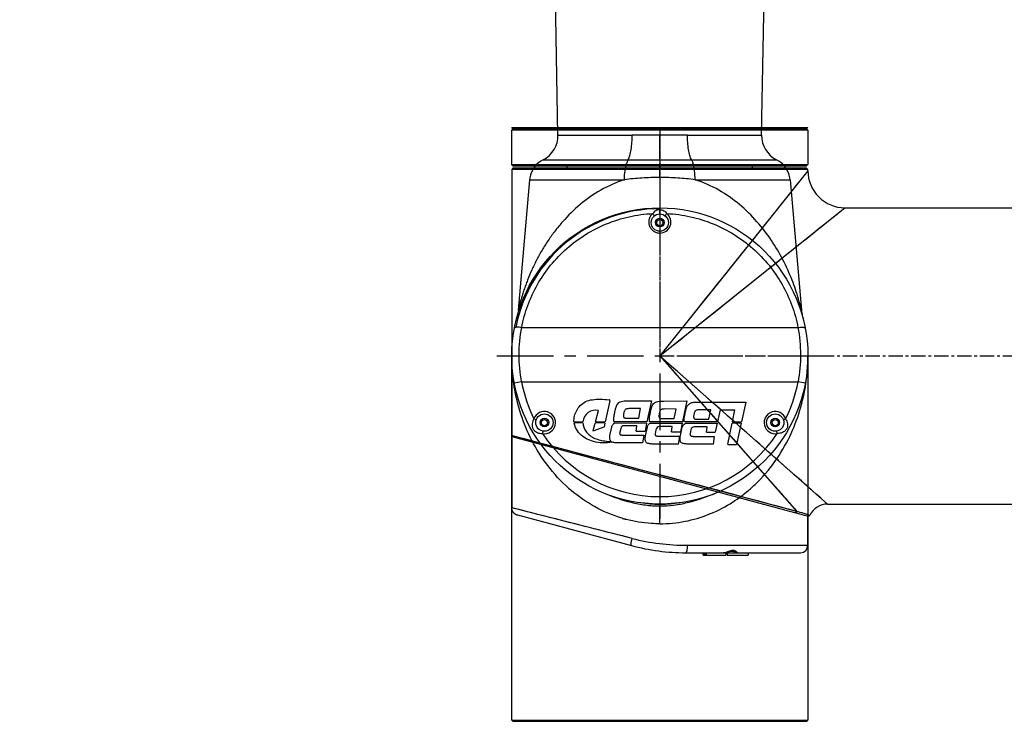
# Model space of a CAD drawing. Header units: millimetres. Extents: x 4164 to 11013, y 682 to 4081.
# Tile 22 of 35: x 5602 to 6001, y 1402 to 1686. Entities that reach past the tile are written whole.
import ezdxf

# ---------------------------------------------------------------- set-up
doc = ezdxf.new("R2010")
doc.units = ezdxf.units.MM
doc.linetypes.add('CENTER', pattern=[0.6, 0.375, -0.075, 0.075, -0.075])
doc.layers.add('dim', color=82, linetype='Continuous', lineweight=9)
doc.layers.add('老模组', color=7, linetype='Continuous')
doc.styles.add('TH_GBDIM', font='romans.shx', dxfattribs={"width": 0.8, "bigfont": 'gbcbig.shx'})
doc.dimstyles.new('TH_GBDIM', dxfattribs={"dimtxt": 3.5, "dimasz": 2.5, "dimexe": 2, "dimexo": 0, "dimgap": 1.5, "dimtad": 1, "dimdec": 1, "dimdsep": 46, "dimtxsty": 'TH_GBDIM', "dimcen": 2.5, "dimclrd": 3, "dimclre": 3, "dimclrt": 3, "dimadec": 0, "dimazin": 2, "dimtfac": 0.714286, "dimtdec": 1, "dimtmove": 0, "dimatfit": 3, "dimfxl": 1, "dimtzin": 0, "dimlwd": -1, "dimlwe": -1, "dimarcsym": 0})

# ---------------------------------------------------------------- blocks, each defined once
blk = doc.blocks.new('0120')
at = {"color": 7, "linetype": 'Continuous'}
for p, q in [((15862.41, -357.32), (15862.41, -284.82)), ((15982.41, -364.32), (15982.41, -284.82)), ((15862.42, -357.33), (15862.41, -357.32)), ((15890.91, -392.94), (15862.41, -357.32)), ((15862.52, -357.45), (15862.42, -357.33)), ((15982.41, -364.32), (15922.41, -432.32)), ((15980.08, -366.95), (15979.7, -367.39)), ((15829.91, -492.32), (15829.91, -372.32)), ((15830.41, -372.82), (15829.91, -372.32)), ((15830.41, -372.82), (15830.91, -372.32)), ((15830.41, -372.82), (15830.41, -491.82)), ((15830.91, -372.32), (15830.91, -492.32)), ((15830.91, -372.32), (15844.91, -372.32)), ((15844.91, -492.32), (15844.91, -372.32)), ((15845.41, -372.82), (15844.91, -372.32)), ((15845.41, -491.82), (15845.41, -372.82)), ((15846.41, -372.82), (15846.91, -372.32)), ((15846.41, -372.82), (15846.41, -491.82)), ((15846.91, -372.32), (15846.91, -492.32)), ((15847.41, -372.32), (15846.91, -372.32)), ((15847.41, -372.32), (15877.71, -396.56)), ((15955.07, -492.32), (15987.27, -372.14)), ((15986.29, -373.87), (15986.12, -374.42)), ((15986.67, -372.62), (15986.29, -373.87)), ((15987, -371.56), (15986.67, -372.62)), ((15987.27, -372.14), (15987, -371.56)), ((15999.12, -372.32), (15987.27, -372.32)), ((15999.12, -421.23), (15999.12, -372.32)), ((15851.58, -375.66), (15852.15, -376.11)), ((15922.41, -432.32), (15985.39, -376.74)), ((15985.39, -376.74), (15955.31, -489.95)), ((15985.88, -377.33), (15985.39, -376.74)), ((16002.12, -406.79), (16002.12, -375.32)), ((15961.07, -388.5), (15958.21, -391.74)), ((15969.47, -390.79), (15972.23, -388.36)), ((15874.85, -394.27), (15877.16, -396.12)), ((15922.41, -432.32), (15890.91, -392.94)), ((15956.75, -393.39), (15953.54, -397.04)), ((15958.21, -391.74), (15956.75, -393.39)), ((15877.71, -396.56), (15922.41, -432.32)), ((16002.12, -396.49), (16003.12, -396.49)), ((16003.12, -405.06), (16003.12, -396.49)), ((16002.12, -405.06), (16003.12, -405.06)), ((16002.12, -405.1), (16003.12, -405.1)), ((16002.12, -405.12), (16003.12, -405.12)), ((16002.12, -405.12), (16003.12, -405.12)), ((16002.12, -405.15), (16003.12, -405.15)), ((16002.12, -405.16), (16003.12, -405.16)), ((16002.12, -405.57), (16003.12, -405.57)), ((16002.12, -421.78), (16002.12, -406.83)), ((16003.12, -405.15), (16003.12, -405.16)), ((16003.12, -414.07), (16003.12, -405.57)), ((15939.1, -413.4), (15936.98, -415.81)), ((16002.12, -413.53), (16003.12, -413.53)), ((16002.12, -413.63), (16003.12, -413.63)), ((16002.12, -413.66), (16003.12, -413.66)), ((16002.12, -414.07), (16003.12, -414.07)), ((16002.12, -414.11), (16003.12, -414.11)), ((16002.12, -414.52), (16003.12, -414.52)), ((16003.12, -414.77), (16002.12, -414.77)), ((16003.12, -414.77), (16003.12, -414.16)), ((15996.32, -443.57), (15983.91, -492.32)), ((15986.83, -490.02), (15999.22, -443.78)), ((15955.31, -489.95), (15954.68, -492.32)), ((15955.31, -489.95), (15954.91, -491.47)), ((15955.59, -488.9), (15955.31, -489.95)), ((15986.82, -490.06), (15986.83, -490.02)), ((15830.41, -491.82), (15829.91, -492.32)), ((15830.41, -491.82), (15830.91, -492.32)), ((15844.91, -492.32), (15830.91, -492.32)), ((15845.41, -491.82), (15844.91, -492.32)), ((15846.41, -491.82), (15846.91, -492.32)), ((15846.91, -492.32), (15954.68, -492.32)), ((15955.17, -491.95), (15954.68, -492.32)), ((15955.07, -492.32), (15983.91, -492.32)), ((15985.9, -491.57), (15985.92, -491.55)), ((15985.91, -491.55), (15985.9, -491.57)), ((15985.91, -491.56), (15985.92, -491.55))]:
    blk.add_line(p, q, dxfattribs=at)
at = {"color": 1, "linetype": 'CENTER', "ltscale": 15.4432}
blk.add_line((15922.41, -432.32), (15922.41, -284.82), dxfattribs=at)
at = {"color": 1, "linetype": 'CENTER', "ltscale": 2.8448}
blk.add_line((15830.91, -432.32), (15922.41, -432.32), dxfattribs=at)
at = {"color": 7, "linetype": 'Continuous'}
for points in [[(15865.33, -360.97), (15864.94, -360.48), (15864.57, -360.03)], [(15867.24, -363.36), (15866.21, -362.08), (15865.76, -361.5)], [(15871.25, -368.37), (15869.75, -366.49), (15869.06, -365.63), (15868.41, -364.83), (15867.81, -364.07), (15867.24, -363.36)], [(15982.41, -364.32), (15982.39, -364.33), (15982.29, -364.45)], [(15877.98, -376.78), (15876.86, -375.39), (15875.8, -374.06), (15874.8, -372.8), (15873.84, -371.61), (15872.93, -370.47), (15872.06, -369.39), (15871.25, -368.37)], [(15976.66, -370.83), (15975.34, -372.32), (15974.63, -373.13)], [(15978.34, -368.93), (15977.26, -370.15), (15976.66, -370.83)], [(15979.7, -367.39), (15978.83, -368.38), (15978.34, -368.93)], [(15847.41, -372.32), (15847.42, -372.33), (15847.54, -372.43)], [(15850.11, -374.48), (15850.56, -374.84), (15851.05, -375.23)], [(15974.63, -373.13), (15973.06, -374.91), (15972.21, -375.87), (15971.32, -376.88), (15970.38, -377.95), (15969.39, -379.07)], [(15986.66, -372.61), (15986.49, -373.17), (15986.29, -373.87)], [(15987, -371.56), (15986.98, -371.63), (15986.92, -371.83), (15986.81, -372.17), (15986.66, -372.61)], [(15852.15, -376.11), (15853.43, -377.14), (15854.14, -377.7)], [(15854.14, -377.7), (15855.7, -378.95), (15856.56, -379.64), (15857.47, -380.36), (15858.43, -381.14), (15859.45, -381.95), (15860.53, -382.82), (15861.67, -383.73), (15862.87, -384.68)], [(15887.32, -388.46), (15885.81, -386.57), (15884.36, -384.76), (15882.97, -383.03), (15881.64, -381.36), (15880.36, -379.76), (15879.14, -378.24)], [(15985.39, -376.74), (15985.03, -378.09), (15984.63, -379.62), (15984.18, -381.32), (15983.68, -383.19), (15983.14, -385.23), (15982.56, -387.42), (15981.94, -389.76), (15981.27, -392.24), (15980.58, -394.85), (15979.86, -397.57), (15979.11, -400.39), (15978.33, -403.33), (15977.52, -406.37), (15976.69, -409.5), (15975.83, -412.72), (15974.96, -416.02), (15974.06, -419.4), (15973.15, -422.82), (15972.23, -426.29), (15971.3, -429.78), (15969.44, -436.78)], [(15983.38, -378.52), (15984.1, -377.88), (15984.77, -377.29), (15985.39, -376.74)], [(15968.35, -380.24), (15967.27, -381.47), (15966.13, -382.76)], [(15975.92, -385.1), (15977.03, -384.12), (15978.09, -383.18), (15979.1, -382.29), (15980.06, -381.45), (15980.96, -380.65), (15981.82, -379.9), (15982.62, -379.19)], [(15862.87, -384.68), (15864.13, -385.69), (15865.46, -386.76), (15866.85, -387.87), (15869.84, -390.26)], [(15964.95, -384.11), (15963.7, -385.51), (15962.41, -386.98), (15961.07, -388.5)], [(15972.23, -388.36), (15973.51, -387.22), (15975.92, -385.1)], [(15869.84, -390.26), (15871.44, -391.54), (15873.11, -392.88), (15874.85, -394.27)], [(15892.18, -394.53), (15890.5, -392.44), (15888.88, -390.41), (15888.37, -389.78)], [(15963.24, -396.29), (15964.89, -394.83), (15966.47, -393.43), (15969.47, -390.79)], [(15922.41, -432.32), (15920.21, -429.57), (15918.03, -426.84), (15915.86, -424.13), (15913.7, -421.44), (15911.56, -418.76), (15909.45, -416.13), (15907.37, -413.52), (15905.32, -410.96), (15903.3, -408.44), (15901.33, -405.98), (15899.4, -403.56), (15897.52, -401.21), (15895.69, -398.92), (15893.9, -396.69), (15892.18, -394.53)], [(15878.54, -397.23), (15880.5, -398.79), (15882.52, -400.41), (15884.61, -402.08), (15886.78, -403.81), (15889.01, -405.6), (15891.3, -407.43), (15893.65, -409.31), (15896.07, -411.24), (15898.53, -413.22), (15901.05, -415.23), (15903.61, -417.28), (15906.22, -419.37), (15908.86, -421.48), (15911.53, -423.61), (15914.22, -425.77), (15916.93, -427.94), (15919.66, -430.12), (15922.41, -432.32)], [(15953.54, -397.04), (15951.88, -398.92), (15950.17, -400.85), (15948.41, -402.85), (15946.61, -404.89), (15944.76, -406.98), (15942.87, -409.13), (15940.94, -411.31), (15939.1, -413.4)], [(15943.57, -413.64), (15945.77, -411.7), (15947.93, -409.8), (15950.03, -407.94), (15952.09, -406.13), (15954.09, -404.36), (15956.04, -402.64), (15957.93, -400.98), (15959.76, -399.36), (15961.53, -397.8)], [(16002.12, -406.83), (16002.11, -406.62), (16002.08, -406.23), (16002.01, -405.83), (16001.93, -405.43), (16001.85, -405.06), (16001.76, -404.73), (16001.68, -404.42), (16001.61, -404.14), (16001.55, -403.88), (16001.5, -403.65), (16001.46, -403.43), (16001.44, -403.23), (16001.44, -403.05), (16001.45, -402.87), (16001.47, -402.68), (16001.52, -402.5), (16001.57, -402.34), (16001.62, -402.2), (16001.67, -402.08), (16001.72, -401.97), (16001.77, -401.87), (16001.82, -401.78), (16001.86, -401.69), (16001.9, -401.61), (16001.94, -401.54), (16001.98, -401.46), (16002.01, -401.38), (16002.04, -401.29), (16002.07, -401.2), (16002.1, -401.1), (16002.11, -400.98), (16002.12, -400.89)], [(15922.41, -432.32), (15924.83, -430.18), (15927.24, -428.05), (15929.64, -425.93), (15932.02, -423.83), (15934.39, -421.74), (15936.73, -419.67), (15939.04, -417.63), (15941.33, -415.62), (15943.57, -413.64)], [(15936.98, -415.81), (15934.95, -418.1), (15932.9, -420.43), (15930.82, -422.78), (15928.74, -425.14), (15926.64, -427.52), (15924.52, -429.91), (15922.41, -432.32)], [(15969.44, -436.78), (15968.52, -440.26), (15967.6, -443.71), (15966.7, -447.11), (15965.81, -450.45), (15964.93, -453.75), (15964.07, -456.99), (15963.23, -460.15), (15962.42, -463.21), (15961.63, -466.16), (15960.88, -469), (15960.16, -471.69), (15959.49, -474.24), (15958.85, -476.63), (15957.7, -480.96)], [(15996.32, -443.57), (15995.83, -445.48), (15995.34, -447.4), (15994.85, -449.33), (15994.36, -451.27), (15993.87, -453.21), (15993.38, -455.14), (15992.89, -457.04), (15992.41, -458.94), (15991.93, -460.84), (15991.44, -462.74), (15990.96, -464.64), (15990.46, -466.58), (15989.96, -468.56), (15989.45, -470.56), (15988.94, -472.55), (15988.44, -474.52), (15987.95, -476.46), (15987.48, -478.31), (15987.03, -480.06), (15986.61, -481.72), (15986.21, -483.28), (15985.85, -484.72), (15985.51, -486.05), (15985.2, -487.27), (15984.92, -488.37), (15984.67, -489.34), (15984.46, -490.17)], [(15957.7, -480.96), (15957.19, -482.89), (15956.72, -484.66), (15956.3, -486.25), (15955.92, -487.67)], [(15986.05, -491.41), (15986.12, -491.34), (15986.2, -491.25), (15986.28, -491.14), (15986.37, -491.02), (15986.45, -490.89), (15986.54, -490.74), (15986.63, -490.57), (15986.71, -490.38), (15986.78, -490.17), (15986.82, -490.06)], [(15954.78, -491.94), (15954.71, -492.22), (15954.68, -492.32)], [(15984.29, -490.85), (15984.15, -491.4), (15984.04, -491.81), (15983.97, -492.1), (15983.92, -492.26), (15983.91, -492.32)]]:
    blk.add_lwpolyline(points, dxfattribs=at)
for centre, radius, start, end in [((15847.41, -357.32), 15, 270, 360), ((15990.41, -364.32), 8, 180, 244.7976), ((15999.12, -375.32), 3, 0, 90), ((15917.12, -421.78), 85, 345, 0), ((15983.95, -489.35), 2.95, 306.7763, 311.3946), ((15983.78, -489.26), 3.14, 316.7274, 320.6368), ((15983.7, -489.19), 3.24, 320.6288, 322.892), ((15983.69, -489.18), 3.25, 322.89, 323.1403), ((15983.69, -489.18), 3.25, 323.1403, 323.3892)]:
    blk.add_arc(centre, radius, start, end, dxfattribs=at)
for points, knots in [([(15986.12, -374.42), (15986.06, -374.6), (15985.82, -375.37), (15985.58, -376.14), (15985.39, -376.74)], [0, 0, 0, 0, 0.232481, 1, 1, 1, 1]), ([(16002.12, -406.83), (16002.11, -406.5), (16002, -405.81), (16001.67, -404.81), (16001.35, -403.96), (16001.15, -403.27), (16001.08, -402.77), (16001.12, -402.31), (16001.24, -401.92), (16001.42, -401.59), (16001.6, -401.34), (16001.78, -401.15), (16001.91, -401.02), (16002, -400.95), (16002.05, -400.92), (16002.09, -400.9), (16002.1, -400.89), (16002.11, -400.88)], [0, 0, 0, 0, 0.154813, 0.322005, 0.493344, 0.576745, 0.655369, 0.726812, 0.790529, 0.846956, 0.896039, 0.937079, 0.96897, 0.981079, 0.990396, 0.996751, 1, 1, 1, 1]), ([(16002.11, -400.88), (16002.11, -400.88), (16002.11, -400.88), (16002.12, -400.89), (16002.12, -400.89)], [0, 0, 0, 0, 0.643421, 1, 1, 1, 1]), ([(15996.32, -443.57), (15997.25, -439.93), (15998.65, -432.52), (15999.12, -424.99), (15999.12, -421.23)], [0, 0, 0, 0, 0.499981, 1, 1, 1, 1]), ([(15999.12, -421.23), (15999.48, -421.23), (16000.03, -421.25), (16000.74, -421.31), (16001.21, -421.38), (16001.59, -421.47), (16001.85, -421.55), (16001.99, -421.63), (16002.07, -421.69), (16002.12, -421.75), (16002.12, -421.78)], [0, 0, 0, 0, 0.353457, 0.525973, 0.681011, 0.808338, 0.902962, 0.937367, 0.96399, 1, 1, 1, 1]), ([(15999.22, -443.78), (15999.21, -443.82), (15999.16, -443.87), (15999.07, -443.9), (15998.92, -443.94), (15998.67, -443.95), (15998.3, -443.94), (15997.86, -443.89), (15997.18, -443.78), (15996.67, -443.66), (15996.32, -443.57)], [0, 0, 0, 0, 0.035705, 0.06191, 0.095681, 0.18847, 0.313767, 0.467351, 0.639864, 1, 1, 1, 1]), ([(15986.3, -491.12), (15986.35, -491.05), (15986.57, -490.73), (15986.73, -490.36), (15986.82, -490.06)], [0, 0, 0, 0, 0.221032, 1, 1, 1, 1]), ([(15985.71, -491.72), (15985.45, -491.91), (15984.87, -492.22), (15984.23, -492.32), (15983.91, -492.32)], [0, 0, 0, 0, 0.509133, 1, 1, 1, 1]), ([(15985.92, -491.55), (15985.92, -491.54), (15985.97, -491.5), (15986.02, -491.45), (15986.06, -491.4)], [0, 0, 0, 0, 0.156545, 1, 1, 1, 1])]:
    blk.add_open_spline(points, degree=3, knots=knots, dxfattribs=at)
at = {"layer": '老模组', "color": 7, "linetype": 'Continuous'}
for p, q in [((15846.41, -394.82), (15845.41, -394.82)), ((15846.41, -469.82), (15845.41, -469.82))]:
    blk.add_line(p, q, dxfattribs=at)
blk = doc.blocks.new('*D24')
at = {"layer": 'Defpoints', "color": 0, "transparency": 16777216}
for p in [(4951.87, 1733.73), (4574.25, 1309.73), (5765.66, 1309.73)]:
    blk.add_point(p, dxfattribs=at)
at = {"layer": 'dim', "color": 3, "transparency": 16777216}
for p, q in [((4951.87, 1733.73), (4568.25, 1733.73)), ((4574.25, 1709.73), (4574.25, 1333.73)), ((5765.66, 1309.73), (4568.25, 1309.73))]:
    blk.add_line(p, q, dxfattribs=at)
for points in [[(4570.25, 1709.73), (4578.25, 1709.73), (4574.25, 1733.73)], [(4570.25, 1333.73), (4578.25, 1333.73), (4574.25, 1309.73)]]:
    blk.add_solid(points, dxfattribs=at)
at = {"layer": 'dim', "color": 3, "transparency": 16777216, "insert": (4553.25, 1521.73), "char_height": 30, "attachment_point": 5, "rotation": 90, "style": 'TH_GBDIM'}
blk.add_mtext('424', dxfattribs=at)

msp = doc.modelspace()

# ---------------------------------------------------------------- linework, layer by layer
at = {"color": 7, "linetype": 'Continuous'}
for p, q in [((5819.69, 1639.19), (5813.91, 1970.13)), ((5902.22, 1639.19), (5908, 1970.13)), ((5819.69, 1639.19), (5849.73, 1639.19)), ((5860.95, 1629.17), (5860.95, 1639.21)), ((5872.18, 1639.19), (5902.22, 1639.19)), ((5813.65, 1629.18), (5848.09, 1629.18)), ((5848.09, 1629.18), (5860.95, 1629.17)), ((5860.95, 1629.17), (5873.82, 1629.18)), ((5860.95, 1629.17), (5860.95, 1627.73)), ((5860.95, 1629.17), (5865.25, 1629.17)), ((5873.82, 1629.18), (5908.26, 1629.18)), ((5860.95, 1622.03), (5860.95, 1627.73)), ((5808.2, 1621.13), (5803.58, 1568.3)), ((5808.2, 1621.13), (5846.6, 1621.13)), ((5860.95, 1622.03), (5860.95, 1608.98)), ((5875.3, 1621.13), (5913.71, 1621.13)), ((5913.71, 1621.13), (5918.33, 1568.3)), ((5860.95, 1607.82), (5860.95, 1608.98)), ((5860.95, 1607.23), (5860.95, 1607.82)), ((5860.95, 1600.23), (5860.95, 1599.49)), ((5804.97, 1561.2), (5916.94, 1561.2)), ((5800.95, 1402.23), (5800.95, 1549.73)), ((5920.95, 1549.73), (5920.95, 1402.23)), ((5920.95, 1549.59), (5920.95, 1549.73)), ((5804.94, 1539.2), (5801.99, 1538.64)), ((5804.94, 1539.2), (5916.97, 1539.2)), ((5919.92, 1538.64), (5916.97, 1539.2)), ((5840.7, 1531.5), (5838.79, 1523.04)), ((5847.86, 1531.54), (5857.61, 1531.52)), ((5853.14, 1528.38), (5848.38, 1528.39)), ((5852.39, 1524.56), (5853.14, 1528.38)), ((5857.61, 1531.52), (5855.72, 1523)), ((5862.61, 1531.47), (5871.93, 1531.48)), ((5867.54, 1528.23), (5862.79, 1528.24)), ((5866.79, 1524.4), (5867.54, 1528.23)), ((5871.93, 1531.48), (5870.18, 1523.11)), ((5876.68, 1531.07), (5895.54, 1531.05)), ((5895.76, 1530.94), (5894.01, 1522.98)), ((5895.54, 1531.05), (5895.76, 1530.94)), ((5809.96, 1524.27), (5810.9, 1523.92)), ((5834.93, 1523.04), (5836.13, 1527.61)), ((5847.11, 1524.56), (5852.39, 1524.56)), ((5861.51, 1524.41), (5866.79, 1524.4)), ((5881.61, 1527.92), (5876.86, 1527.93)), ((5880.86, 1524.09), (5881.61, 1527.92)), ((5885.39, 1527.93), (5884.29, 1522.97)), ((5885.39, 1527.93), (5891.37, 1527.84)), ((5890.4, 1522.99), (5891.37, 1527.84)), ((5911.01, 1523.92), (5911.95, 1524.27)), ((5826.75, 1520.76), (5826.33, 1522.06)), ((5829.82, 1522.57), (5826.36, 1522.58)), ((5833.97, 1519.47), (5834.78, 1522.47)), ((5838.29, 1520.93), (5834.17, 1519.33)), ((5838.67, 1522.55), (5834.92, 1522.58)), ((5834.93, 1523.04), (5838.79, 1523.04)), ((5838.67, 1522.55), (5838.36, 1521.03)), ((5840.74, 1517.47), (5841.46, 1520.86)), ((5855.72, 1523), (5842.64, 1523.02)), ((5842.66, 1522.57), (5855.59, 1522.54)), ((5845.09, 1520.38), (5844.68, 1518.37)), ((5851.48, 1521.42), (5846.39, 1521.42)), ((5851.31, 1519.31), (5851.61, 1521.26)), ((5855.59, 1522.54), (5854.95, 1519.31)), ((5855.18, 1517.43), (5855.91, 1520.82)), ((5870.04, 1522.99), (5857.07, 1523.01)), ((5857.1, 1522.53), (5870.03, 1522.5)), ((5865.94, 1521.11), (5860.83, 1521.11)), ((5865.71, 1519), (5866.02, 1521)), ((5866.02, 1521), (5865.94, 1521.11)), ((5869.3, 1517.45), (5870.03, 1520.83)), ((5870.03, 1522.5), (5869.34, 1519)), ((5884.29, 1522.97), (5871.15, 1522.99)), ((5871.51, 1522.51), (5884.15, 1522.48)), ((5880.06, 1520.97), (5874.95, 1520.97)), ((5875.58, 1524.1), (5880.86, 1524.09)), ((5879.81, 1518.89), (5880.14, 1520.87)), ((5880.14, 1520.87), (5880.06, 1520.97)), ((5884.15, 1522.48), (5883.43, 1518.88)), ((5888.54, 1514.01), (5890.23, 1522.48)), ((5893.91, 1522.47), (5890.23, 1522.48)), ((5890.4, 1522.99), (5894.01, 1522.98)), ((5893.91, 1522.47), (5892.06, 1513.9)), ((5813.58, 1519.28), (5813.4, 1518.3)), ((5846.06, 1517.67), (5854.35, 1517.66)), ((5851.31, 1519.31), (5854.95, 1519.31)), ((5854.53, 1517.47), (5853.88, 1514.55)), ((5859.4, 1519.82), (5859.1, 1518.24)), ((5860.4, 1517.25), (5868.69, 1517.24)), ((5865.71, 1519), (5869.34, 1519)), ((5868.87, 1517.05), (5868.41, 1513.96)), ((5873.54, 1519.82), (5873.22, 1518.28)), ((5874.52, 1517.15), (5883, 1517.15)), ((5879.81, 1518.89), (5883.43, 1518.88)), ((5883, 1517.15), (5882.53, 1513.97)), ((5908.5, 1518.3), (5908.33, 1519.28)), ((5853.88, 1514.55), (5843.79, 1514.57)), ((5868.41, 1513.96), (5858.23, 1513.97)), ((5882.53, 1513.97), (5872.35, 1513.98)), ((5888.63, 1513.92), (5888.54, 1514.01)), ((5888.63, 1513.92), (5892.06, 1513.9)), ((5899.54, 1497.66), (5899.58, 1497.7)), ((5899.54, 1497.66), (5899.59, 1497.7)), ((5896.87, 1495.26), (5896.99, 1495.36)), ((5896.87, 1495.26), (5896.99, 1495.36)), ((5860.95, 1489.55), (5860.95, 1488.97)), ((5860.95, 1481.73), (5860.95, 1488.97)), ((5845.77, 1483.95), (5845.69, 1483.97)), ((5845.77, 1483.95), (5845.69, 1483.97)), ((5847.03, 1483.59), (5846.97, 1483.6)), ((5847.03, 1483.59), (5846.97, 1483.6)), ((5801.45, 1401.73), (5800.95, 1402.23)), ((5800.95, 1402.23), (5920.95, 1402.23)), ((5801.45, 1401.73), (5920.45, 1401.73)), ((5920.45, 1401.73), (5920.95, 1402.23))]:
    msp.add_line(p, q, dxfattribs=at)
at = {"color": 1, "linetype": 'CENTER', "ltscale": 60.96}
for p, q in [((5860.95, 1615.73), (5860.95, 1483.73)), ((5794.95, 1549.73), (5926.95, 1549.73))]:
    msp.add_line(p, q, dxfattribs=at)
at = {"color": 7, "linetype": 'Continuous'}
for points in [[(5813.65, 1629.18), (5812.78, 1628.68), (5811.93, 1628.07), (5811.15, 1627.38), (5810.45, 1626.62), (5809.83, 1625.78), (5809.3, 1624.89), (5808.87, 1623.95), (5808.54, 1622.96), (5808.31, 1621.94), (5808.2, 1621.13)], [(5848.09, 1629.18), (5849.5, 1629.18), (5850.89, 1629.18), (5852.27, 1629.18), (5853.61, 1629.18), (5854.94, 1629.17), (5856.33, 1629.17), (5857.81, 1629.17), (5859.35, 1629.17), (5860.95, 1629.17)], [(5865.25, 1629.17), (5866.63, 1629.17), (5868, 1629.18), (5869.4, 1629.18), (5870.84, 1629.18), (5872.32, 1629.18), (5873.82, 1629.18)], [(5913.71, 1621.13), (5913.6, 1621.94), (5913.37, 1622.96), (5913.04, 1623.95), (5912.61, 1624.89), (5912.08, 1625.78), (5911.46, 1626.62), (5910.76, 1627.38), (5909.98, 1628.07), (5909.13, 1628.68), (5908.26, 1629.18)], [(5918.33, 1568.3), (5918.34, 1568.14), (5918.39, 1567.72), (5918.45, 1567.3), (5918.52, 1566.88), (5918.61, 1566.46), (5918.7, 1566.05), (5918.81, 1565.64)]]:
    msp.add_lwpolyline(points, dxfattribs=at)
for centre, radius in [((5860.95, 1549.73), 60), ((5860.95, 1603.73), 3.5), ((5860.95, 1603.73), 1.75), ((5860.95, 1603.73), 1.25), ((5814.19, 1522.73), 3.5), ((5814.19, 1522.73), 1.75), ((5907.72, 1522.73), 3.5), ((5907.72, 1522.73), 1.75), ((5814.19, 1522.73), 1.25), ((5907.72, 1522.73), 1.25)]:
    msp.add_circle(centre, radius, dxfattribs=at)
for centre, radius, start, end in [((5808.69, 1639), 11, 296.8137, 1), ((5913.22, 1639), 11, 179.0003, 243.1865), ((5860.95, 1549.86), 59.5, 89.9943, 168.9124), ((5860.95, 1603.99), 4.5, 270.0004, 49.9361), ((5843.82, 1549.73), 77.14, 359.0933, 359.8973), ((5860.95, 1549.73), 57, 190.648, 206.5356), ((5860.95, 1549.73), 57, 333.4644, 349.352), ((5840.35, 1531.58), 0.36, 347.2688, 83.4598), ((5814.19, 1522.73), 4.5, 259.9453, 160.0547), ((5834.98, 1522.53), 5.21, 77.2778, 174.0366), ((5907.72, 1522.73), 4.5, 19.9453, 280.0547), ((5828.17, 1549.45), 26.42, 265.6038, 273.5297), ((5834.92, 1522.43), 0.144, 89.5822, 166.3061), ((5838.22, 1521.06), 0.144, 296.7998, 348.4884), ((5846.31, 1520.19), 1.23, 86.3282, 171.4126), ((5860.84, 1519.66), 1.45, 90.1275, 173.8933), ((5870.04, 1523.14), 0.144, 269.4783, 348.1542), ((5874.95, 1519.53), 1.44, 89.9978, 168.3661), ((5860.95, 1549.73), 57, 213.4644, 326.5356), ((5864.89, 1542.32), 61.67, 226.9852, 229.7334), ((5832.55, 1619.46), 135.29, 291.7482, 291.9059), ((5829.05, 1628.15), 144.66, 291.9069, 292.1354), ((5860.95, 1532.69), 43.14, 270.0003, 270.4571), ((5861.2, 1535.98), 54.28, 253.4817, 254.8057), ((5861.17, 1535.88), 54.17, 254.8699, 255.2119)]:
    msp.add_arc(centre, radius, start, end, dxfattribs=at)
for points, knots in [([(5848.09, 1629.18), (5848.38, 1629.72), (5848.87, 1631.09), (5849.57, 1634.43), (5849.74, 1637.23), (5849.73, 1639.19)], [0, 0, 0, 0, 0.180398, 0.423711, 1, 1, 1, 1]), ([(5860.95, 1639.21), (5860.01, 1639.21), (5856.27, 1639.2), (5852.52, 1639.19), (5849.73, 1639.19)], [0, 0, 0, 0, 0.253247, 1, 1, 1, 1]), ([(5872.18, 1639.19), (5871.26, 1639.19), (5867.52, 1639.19), (5863.78, 1639.21), (5860.95, 1639.21)], [0, 0, 0, 0, 0.245471, 1, 1, 1, 1]), ([(5873.82, 1629.18), (5873.53, 1629.72), (5873.04, 1631.09), (5872.34, 1634.43), (5872.17, 1637.23), (5872.18, 1639.19)], [0, 0, 0, 0, 0.180399, 0.423712, 1, 1, 1, 1]), ([(5848.09, 1629.18), (5848.04, 1629.08), (5847.81, 1628.61), (5847.63, 1628.11), (5847.51, 1627.72)], [0, 0, 0, 0, 0.221307, 1, 1, 1, 1]), ([(5873.82, 1629.18), (5873.87, 1629.08), (5874.1, 1628.61), (5874.28, 1628.11), (5874.4, 1627.72)], [0, 0, 0, 0, 0.221301, 1, 1, 1, 1]), ([(5846.62, 1621.13), (5846.64, 1622.34), (5846.8, 1624.55), (5847.22, 1626.75), (5847.51, 1627.72)], [0, 0, 0, 0, 0.543312, 1, 1, 1, 1]), ([(5875.29, 1621.13), (5875.26, 1622.33), (5875.1, 1624.55), (5874.69, 1626.75), (5874.4, 1627.72)], [0, 0, 0, 0, 0.543375, 1, 1, 1, 1]), ([(5846.6, 1621.13), (5843.27, 1620.05), (5836.92, 1617.19), (5828.54, 1611.29), (5822.6, 1605.45), (5818.47, 1600.44), (5815.7, 1596.57), (5813.2, 1592.61), (5810.98, 1588.58), (5809.03, 1584.52), (5807.6, 1581.13), (5806.6, 1578.45), (5805.91, 1576.49), (5805.3, 1574.61), (5804.75, 1572.79), (5804.32, 1571.24), (5803.91, 1569.65), (5803.79, 1569.21), (5803.55, 1568.18), (5803.58, 1568.3)], [0, 0, 0, 0, 0.148017, 0.291471, 0.430452, 0.498404, 0.565337, 0.63123, 0.695994, 0.759462, 0.82124, 0.851266, 0.880497, 0.908669, 0.935256, 0.959534, 0.980099, 0.994613, 1, 1, 1, 1]), ([(5860.95, 1622.03), (5858.54, 1622.03), (5853.74, 1621.88), (5848.97, 1621.41), (5846.62, 1621.13)], [0, 0, 0, 0, 0.504518, 1, 1, 1, 1]), ([(5875.29, 1621.13), (5872.94, 1621.41), (5868.16, 1621.88), (5863.37, 1622.03), (5860.95, 1622.03)], [0, 0, 0, 0, 0.495482, 1, 1, 1, 1]), ([(5918.33, 1568.3), (5917.97, 1569.8), (5916.91, 1573.9), (5913.6, 1583.65), (5908.09, 1594.37), (5900.44, 1604.34), (5893.36, 1611.29), (5884.99, 1617.19), (5878.64, 1620.05), (5875.3, 1621.13)], [0, 0, 0, 0, 0.064856, 0.178906, 0.434463, 0.569343, 0.70839, 0.851913, 1, 1, 1, 1]), ([(5860.95, 1608.98), (5860.66, 1608.98), (5860.09, 1608.9), (5859.3, 1608.57), (5858.62, 1608.07), (5858.24, 1607.65), (5858.06, 1607.43)], [0, 0, 0, 0, 0.25716, 0.504239, 0.749045, 1, 1, 1, 1]), ([(5860.95, 1608.98), (5861.24, 1608.98), (5861.82, 1608.9), (5862.6, 1608.56), (5863.29, 1608.07), (5863.67, 1607.66), (5863.85, 1607.43)], [0, 0, 0, 0, 0.257044, 0.504112, 0.749146, 1, 1, 1, 1]), ([(5804.97, 1561.2), (5805.55, 1564.25), (5807.22, 1570.28), (5811.18, 1578.81), (5816.51, 1586.61), (5823.09, 1593.46), (5830.75, 1599.16), (5839.29, 1603.52), (5848.48, 1606.4), (5854.86, 1607.27), (5858.06, 1607.43)], [0, 0, 0, 0, 0.123039, 0.246502, 0.370536, 0.495233, 0.620618, 0.746636, 0.873159, 1, 1, 1, 1]), ([(5858.06, 1607.43), (5857.71, 1607.14), (5857.1, 1606.44), (5856.54, 1605.18), (5856.39, 1603.81), (5856.65, 1602.46), (5857.3, 1601.24), (5858.3, 1600.27), (5859.55, 1599.64), (5860.49, 1599.49), (5860.95, 1599.49)], [0, 0, 0, 0, 0.125197, 0.249159, 0.372578, 0.496041, 0.620307, 0.745787, 0.872496, 1, 1, 1, 1]), ([(5858.7, 1606.41), (5858.71, 1606.42), (5858.72, 1606.45), (5858.7, 1606.51), (5858.66, 1606.61), (5858.55, 1606.81), (5858.35, 1607.09), (5858.16, 1607.32), (5858.06, 1607.43)], [0, 0, 0, 0, 0.02701, 0.076596, 0.160045, 0.280788, 0.619769, 1, 1, 1, 1]), ([(5863.21, 1606.41), (5863.2, 1606.42), (5863.19, 1606.46), (5863.23, 1606.59), (5863.36, 1606.82), (5863.58, 1607.12), (5863.76, 1607.33), (5863.85, 1607.43)], [0, 0, 0, 0, 0.032259, 0.093079, 0.325421, 0.662445, 1, 1, 1, 1]), ([(5863.85, 1607.43), (5867.05, 1607.27), (5873.43, 1606.4), (5882.62, 1603.52), (5891.16, 1599.16), (5898.82, 1593.46), (5905.4, 1586.61), (5910.73, 1578.81), (5914.68, 1570.28), (5916.36, 1564.25), (5916.94, 1561.2)], [0, 0, 0, 0, 0.126831, 0.253354, 0.379372, 0.504756, 0.629453, 0.753486, 0.876956, 1, 1, 1, 1]), ([(5804.97, 1561.2), (5804.62, 1561.26), (5804.09, 1561.33), (5803.41, 1561.36), (5802.96, 1561.35), (5802.62, 1561.32), (5802.4, 1561.26), (5802.2, 1561.2), (5802.04, 1561.1), (5802.02, 1560.98)], [0, 0, 0, 0, 0.347855, 0.516108, 0.6675, 0.793246, 0.845225, 0.889577, 1, 1, 1, 1]), ([(5804.94, 1539.2), (5804.27, 1542.85), (5803.62, 1550.23), (5804.3, 1557.61), (5804.97, 1561.2)], [0, 0, 0, 0, 0.50407, 1, 1, 1, 1]), ([(5916.94, 1561.2), (5917.29, 1561.26), (5917.81, 1561.33), (5918.49, 1561.36), (5918.94, 1561.36), (5919.28, 1561.32), (5919.5, 1561.27), (5919.7, 1561.2), (5919.87, 1561.1), (5919.89, 1560.98)], [0, 0, 0, 0, 0.345058, 0.512872, 0.664504, 0.791029, 0.843491, 0.888321, 1, 1, 1, 1]), ([(5916.94, 1561.2), (5917.6, 1557.61), (5918.29, 1550.23), (5917.64, 1542.85), (5916.97, 1539.2)], [0, 0, 0, 0, 0.495852, 1, 1, 1, 1]), ([(5801.76, 1538.61), (5801.64, 1539.41), (5801.23, 1542.61), (5801.01, 1545.83), (5800.97, 1548.25)], [0, 0, 0, 0, 0.250534, 1, 1, 1, 1]), ([(5920.15, 1538.61), (5920.27, 1539.43), (5920.69, 1542.72), (5920.91, 1546.03), (5920.94, 1548.51)], [0, 0, 0, 0, 0.250544, 1, 1, 1, 1]), ([(5822.82, 1497.23), (5819.79, 1500.06), (5814.39, 1506.21), (5808.22, 1516.55), (5803.97, 1527.4), (5802.31, 1534.88), (5801.76, 1538.61)], [0, 0, 0, 0, 0.263618, 0.515799, 0.760262, 1, 1, 1, 1]), ([(5899.59, 1497.7), (5902.54, 1500.52), (5907.8, 1506.63), (5913.82, 1516.84), (5917.97, 1527.55), (5919.61, 1534.93), (5920.15, 1538.61)], [0, 0, 0, 0, 0.263273, 0.515415, 0.760022, 1, 1, 1, 1]), ([(5826.15, 1523.1), (5826.14, 1523.87), (5826.31, 1525.45), (5827.21, 1527.68), (5828.64, 1529.77), (5830.84, 1531.44), (5833.73, 1532.11), (5836.95, 1532.25), (5839.2, 1532.08), (5840.39, 1531.94)], [0, 0, 0, 0, 0.118906, 0.240118, 0.367791, 0.503678, 0.653492, 0.81658, 1, 1, 1, 1]), ([(5842.64, 1523.02), (5842.57, 1523.02), (5842.42, 1523.08), (5842.29, 1523.3), (5842.25, 1523.56), (5842.28, 1523.84), (5842.31, 1524.14), (5842.3, 1524.43), (5842.32, 1524.73), (5842.37, 1525.04), (5842.42, 1525.36), (5842.48, 1525.7), (5842.55, 1526.08), (5842.64, 1526.49), (5842.74, 1526.95), (5842.85, 1527.47), (5842.98, 1528.05), (5843.14, 1528.7), (5843.34, 1529.42), (5843.71, 1530.2), (5844.39, 1530.92), (5845.41, 1531.33), (5846.59, 1531.52), (5847.43, 1531.55), (5847.86, 1531.54)], [0, 0, 0, 0, 0.017286, 0.037046, 0.059054, 0.08277, 0.107473, 0.132165, 0.156819, 0.18221, 0.208929, 0.237624, 0.269049, 0.30388, 0.342768, 0.386385, 0.435475, 0.490937, 0.553277, 0.622993, 0.702775, 0.792147, 0.891801, 1, 1, 1, 1]), ([(5848.38, 1528.39), (5848.19, 1528.38), (5847.83, 1528.32), (5847.29, 1528.27), (5846.85, 1527.99), (5846.6, 1527.54), (5846.44, 1527.04), (5846.33, 1526.52), (5846.22, 1526.02), (5846.16, 1525.55), (5846.21, 1525.13), (5846.38, 1524.78), (5846.72, 1524.57), (5846.97, 1524.56), (5847.11, 1524.56)], [0, 0, 0, 0, 0.101953, 0.195184, 0.280493, 0.367721, 0.459279, 0.556732, 0.64862, 0.730106, 0.803162, 0.868405, 0.930721, 1, 1, 1, 1]), ([(5857.07, 1523.01), (5857.01, 1523.01), (5856.86, 1523.07), (5856.74, 1523.27), (5856.69, 1523.52), (5856.72, 1523.8), (5856.74, 1524.09), (5856.73, 1524.41), (5856.76, 1524.74), (5856.81, 1525.09), (5856.87, 1525.46), (5856.94, 1525.85), (5857.03, 1526.28), (5857.13, 1526.74), (5857.24, 1527.23), (5857.36, 1527.78), (5857.5, 1528.38), (5857.66, 1529.04), (5857.91, 1529.76), (5858.4, 1530.47), (5859.19, 1531.04), (5860.22, 1531.34), (5861.38, 1531.45), (5862.19, 1531.48), (5862.61, 1531.47)], [0, 0, 0, 0, 0.016498, 0.035171, 0.055645, 0.078025, 0.102235, 0.127774, 0.154584, 0.183069, 0.213398, 0.245938, 0.281056, 0.319036, 0.360179, 0.405079, 0.454628, 0.509917, 0.571023, 0.639522, 0.717189, 0.803483, 0.898055, 1, 1, 1, 1]), ([(5862.79, 1528.24), (5862.59, 1528.23), (5862.23, 1528.17), (5861.69, 1528.12), (5861.25, 1527.84), (5861, 1527.39), (5860.84, 1526.89), (5860.73, 1526.37), (5860.62, 1525.87), (5860.57, 1525.4), (5860.61, 1524.98), (5860.78, 1524.63), (5861.12, 1524.42), (5861.38, 1524.41), (5861.51, 1524.41)], [0, 0, 0, 0, 0.101953, 0.195184, 0.280493, 0.367721, 0.459279, 0.556732, 0.64862, 0.730106, 0.803162, 0.868405, 0.930721, 1, 1, 1, 1]), ([(5871.15, 1522.99), (5871.12, 1522.99), (5871.07, 1522.99), (5870.99, 1523.03), (5870.92, 1523.09), (5870.86, 1523.19), (5870.83, 1523.3), (5870.81, 1523.43), (5870.8, 1523.57), (5870.8, 1523.73), (5870.8, 1523.9), (5870.8, 1524.09), (5870.82, 1524.29), (5870.84, 1524.51), (5870.88, 1524.75), (5870.92, 1525.01), (5870.97, 1525.29), (5871.03, 1525.6), (5871.09, 1525.93), (5871.17, 1526.28), (5871.25, 1526.66), (5871.34, 1527.08), (5871.44, 1527.53), (5871.56, 1528.02), (5871.71, 1528.56), (5871.92, 1529.12), (5872.22, 1529.64), (5872.6, 1530.08), (5873.06, 1530.44), (5873.61, 1530.73), (5874.25, 1530.93), (5874.81, 1530.99), (5875.14, 1531.02), (5875.23, 1531.02)], [0, 0, 0, 0, 0.007192, 0.015341, 0.024353, 0.034518, 0.045875, 0.058432, 0.072203, 0.087146, 0.10344, 0.121253, 0.140708, 0.161897, 0.18495, 0.210019, 0.237262, 0.266835, 0.298872, 0.333497, 0.370857, 0.411187, 0.455023, 0.502903, 0.556463, 0.615735, 0.673561, 0.727789, 0.782026, 0.839878, 0.903364, 0.973892, 1, 1, 1, 1]), ([(5875.23, 1531.02), (5875.42, 1531.03), (5875.9, 1531.05), (5876.38, 1531.07), (5876.68, 1531.07)], [0, 0, 0, 0, 0.378057, 1, 1, 1, 1]), ([(5809.96, 1524.27), (5809.77, 1523.95), (5809.44, 1523.28), (5809.18, 1522.22), (5809.21, 1521.12), (5809.58, 1520.07), (5810.3, 1519.22), (5811.24, 1518.65), (5812.29, 1518.34), (5813.03, 1518.29), (5813.4, 1518.3)], [0, 0, 0, 0, 0.128026, 0.251651, 0.373478, 0.5, 0.626522, 0.74835, 0.871974, 1, 1, 1, 1]), ([(5876.86, 1527.93), (5876.66, 1527.92), (5876.3, 1527.86), (5875.76, 1527.81), (5875.32, 1527.53), (5875.07, 1527.08), (5874.91, 1526.58), (5874.8, 1526.06), (5874.69, 1525.56), (5874.64, 1525.09), (5874.69, 1524.67), (5874.86, 1524.32), (5875.19, 1524.11), (5875.45, 1524.1), (5875.58, 1524.1)], [0, 0, 0, 0, 0.101953, 0.195184, 0.280493, 0.367721, 0.459279, 0.556732, 0.64862, 0.730106, 0.803162, 0.868405, 0.930721, 1, 1, 1, 1]), ([(5911.95, 1524.27), (5912.14, 1523.95), (5912.47, 1523.28), (5912.73, 1522.22), (5912.7, 1521.12), (5912.32, 1520.07), (5911.6, 1519.22), (5910.67, 1518.65), (5909.61, 1518.34), (5908.88, 1518.29), (5908.5, 1518.3)], [0, 0, 0, 0, 0.128025, 0.251648, 0.373476, 0.499996, 0.62652, 0.748351, 0.871975, 1, 1, 1, 1]), ([(5826.33, 1522.06), (5826.31, 1522.12), (5826.29, 1522.23), (5826.3, 1522.41), (5826.34, 1522.52), (5826.36, 1522.58)], [0, 0, 0, 0, 0.338909, 0.672981, 1, 1, 1, 1]), ([(5841.72, 1514.74), (5840.39, 1514.51), (5837.8, 1514.39), (5834.18, 1514.92), (5831.01, 1516.07), (5828.41, 1518.02), (5827.23, 1519.81), (5826.75, 1520.76)], [0, 0, 0, 0, 0.234701, 0.445041, 0.634212, 0.814984, 1, 1, 1, 1]), ([(5829.82, 1522.57), (5829.84, 1522.02), (5830.07, 1520.85), (5830.94, 1519.21), (5832.26, 1517.68), (5834.11, 1516.49), (5836.31, 1515.71), (5838.76, 1515.26), (5840.45, 1515.04), (5841.33, 1514.97)], [0, 0, 0, 0, 0.110283, 0.232006, 0.364499, 0.507167, 0.66141, 0.825376, 1, 1, 1, 1]), ([(5841.46, 1520.86), (5841.5, 1521.1), (5841.64, 1521.57), (5842.05, 1522.18), (5842.45, 1522.46), (5842.66, 1522.57)], [0, 0, 0, 0, 0.339059, 0.6726, 1, 1, 1, 1]), ([(5851.61, 1521.26), (5851.61, 1521.28), (5851.6, 1521.33), (5851.56, 1521.39), (5851.51, 1521.42), (5851.48, 1521.42)], [0, 0, 0, 0, 0.320977, 0.640801, 1, 1, 1, 1]), ([(5855.91, 1520.82), (5855.94, 1521.07), (5856.08, 1521.54), (5856.49, 1522.15), (5856.89, 1522.43), (5857.1, 1522.53)], [0, 0, 0, 0, 0.339059, 0.6726, 1, 1, 1, 1]), ([(5870.03, 1520.83), (5870.11, 1521.07), (5870.32, 1521.55), (5870.84, 1522.14), (5871.28, 1522.41), (5871.51, 1522.51)], [0, 0, 0, 0, 0.334895, 0.668251, 1, 1, 1, 1]), ([(5834.17, 1519.33), (5834.14, 1519.32), (5834.08, 1519.32), (5834, 1519.37), (5833.96, 1519.44), (5833.97, 1519.47)], [0, 0, 0, 0, 0.312818, 0.625096, 1, 1, 1, 1]), ([(5841.33, 1514.97), (5841.18, 1515.09), (5840.92, 1515.41), (5840.71, 1516.02), (5840.62, 1516.73), (5840.68, 1517.22), (5840.74, 1517.47)], [0, 0, 0, 0, 0.210709, 0.452732, 0.718683, 1, 1, 1, 1]), ([(5844.68, 1518.37), (5844.68, 1518.3), (5844.69, 1518.19), (5844.75, 1518.02), (5844.83, 1517.9), (5844.95, 1517.81), (5845.09, 1517.75), (5845.24, 1517.72), (5845.42, 1517.7), (5845.62, 1517.7), (5845.83, 1517.69), (5845.98, 1517.68), (5846.06, 1517.67)], [0, 0, 0, 0, 0.108677, 0.201206, 0.284581, 0.363029, 0.444831, 0.535386, 0.636628, 0.747256, 0.867993, 1, 1, 1, 1]), ([(5854.35, 1517.66), (5854.38, 1517.66), (5854.44, 1517.65), (5854.51, 1517.58), (5854.53, 1517.51), (5854.53, 1517.47)], [0, 0, 0, 0, 0.317516, 0.633797, 1, 1, 1, 1]), ([(5858.23, 1513.97), (5857.98, 1514), (5857.5, 1514.06), (5856.8, 1514.16), (5856.16, 1514.29), (5855.6, 1514.5), (5855.22, 1514.94), (5855.07, 1515.48), (5855.03, 1516.09), (5855.05, 1516.75), (5855.12, 1517.21), (5855.18, 1517.43)], [0, 0, 0, 0, 0.132294, 0.253702, 0.368199, 0.470376, 0.561768, 0.655851, 0.759846, 0.877652, 1, 1, 1, 1]), ([(5859.1, 1518.24), (5859.06, 1518.12), (5859.02, 1517.85), (5859.21, 1517.49), (5859.56, 1517.3), (5859.97, 1517.27), (5860.25, 1517.24), (5860.4, 1517.25)], [0, 0, 0, 0, 0.199635, 0.383345, 0.570787, 0.771911, 1, 1, 1, 1]), ([(5868.69, 1517.24), (5868.72, 1517.24), (5868.78, 1517.22), (5868.85, 1517.15), (5868.88, 1517.09), (5868.87, 1517.05)], [0, 0, 0, 0, 0.3203, 0.63934, 1, 1, 1, 1]), ([(5872.35, 1513.98), (5872.1, 1514.01), (5871.62, 1514.07), (5870.92, 1514.17), (5870.28, 1514.3), (5869.72, 1514.52), (5869.34, 1514.95), (5869.19, 1515.5), (5869.14, 1516.1), (5869.17, 1516.76), (5869.24, 1517.22), (5869.3, 1517.45)], [0, 0, 0, 0, 0.132294, 0.253702, 0.368199, 0.470376, 0.561768, 0.655852, 0.759846, 0.877652, 1, 1, 1, 1]), ([(5873.22, 1518.28), (5873.18, 1518.15), (5873.15, 1517.88), (5873.31, 1517.5), (5873.65, 1517.26), (5874.08, 1517.22), (5874.36, 1517.17), (5874.52, 1517.15)], [0, 0, 0, 0, 0.197033, 0.383068, 0.571002, 0.773312, 1, 1, 1, 1]), ([(5843.79, 1514.57), (5843.54, 1514.56), (5843.06, 1514.58), (5842.36, 1514.59), (5841.91, 1514.66), (5841.72, 1514.74)], [0, 0, 0, 0, 0.358612, 0.695382, 1, 1, 1, 1]), ([(5896.99, 1495.36), (5897.21, 1495.55), (5898.07, 1496.29), (5898.92, 1497.07), (5899.54, 1497.66)], [0, 0, 0, 0, 0.251508, 1, 1, 1, 1]), ([(5845.69, 1483.97), (5841.8, 1485.13), (5834.47, 1488.24), (5827.96, 1492.78), (5825.04, 1495.26)], [0, 0, 0, 0, 0.513985, 1, 1, 1, 1]), ([(5838.35, 1494.15), (5841.94, 1492.69), (5847.45, 1490.7), (5855.1, 1489.23), (5859, 1488.97), (5860.95, 1488.97)], [0, 0, 0, 0, 0.498901, 0.749282, 1, 1, 1, 1]), ([(5860.95, 1481.73), (5864.39, 1481.73), (5871.18, 1482.4), (5880.8, 1485.25), (5889.44, 1489.58), (5894.53, 1493.28), (5896.87, 1495.26)], [0, 0, 0, 0, 0.263042, 0.519316, 0.76513, 1, 1, 1, 1]), ([(5860.95, 1488.97), (5862.82, 1488.97), (5866.57, 1489.21), (5873.92, 1490.57), (5879.22, 1492.42), (5882.68, 1493.8)], [0, 0, 0, 0, 0.250739, 0.501174, 1, 1, 1, 1]), ([(5860.95, 1481.73), (5859.8, 1481.73), (5855.22, 1481.88), (5850.66, 1482.63), (5847.34, 1483.5)], [0, 0, 0, 0, 0.252245, 1, 1, 1, 1])]:
    msp.add_open_spline(points, degree=3, knots=knots, dxfattribs=at)
for points in [[(5860.95, 1489.55), (5858.34, 1489.55), (5855.72, 1489.79), (5853.15, 1490.24)], [(5868.94, 1490.28), (5866.42, 1489.82), (5863.86, 1489.57), (5861.3, 1489.55)]]:
    msp.add_open_spline(points, degree=3, dxfattribs=at)

# ---------------------------------------------------------------- block references
at = {"rotation": 270}
msp.add_blockref('0120', (6293.27, 17472.14), dxfattribs=at)

# ---------------------------------------------------------------- dimensions: what is measured, and where the dimension line sits
at = {"layer": 'dim'}
dim = msp.add_linear_dim(base=(4574.25, 1309.73), p1=(4951.87, 1733.73), p2=(5765.66, 1309.73), angle=90, dimstyle='TH_GBDIM', override={"dimtxt": 30, "dimasz": 24, "dimexe": 5.997, "dimgap": 5.997}, dxfattribs=at)
dim.commit()
dim.dimension.update_dxf_attribs({"geometry": '*D24', "text_midpoint": (4553.25, 1521.73)})

doc.saveas('drawing.dxf')
